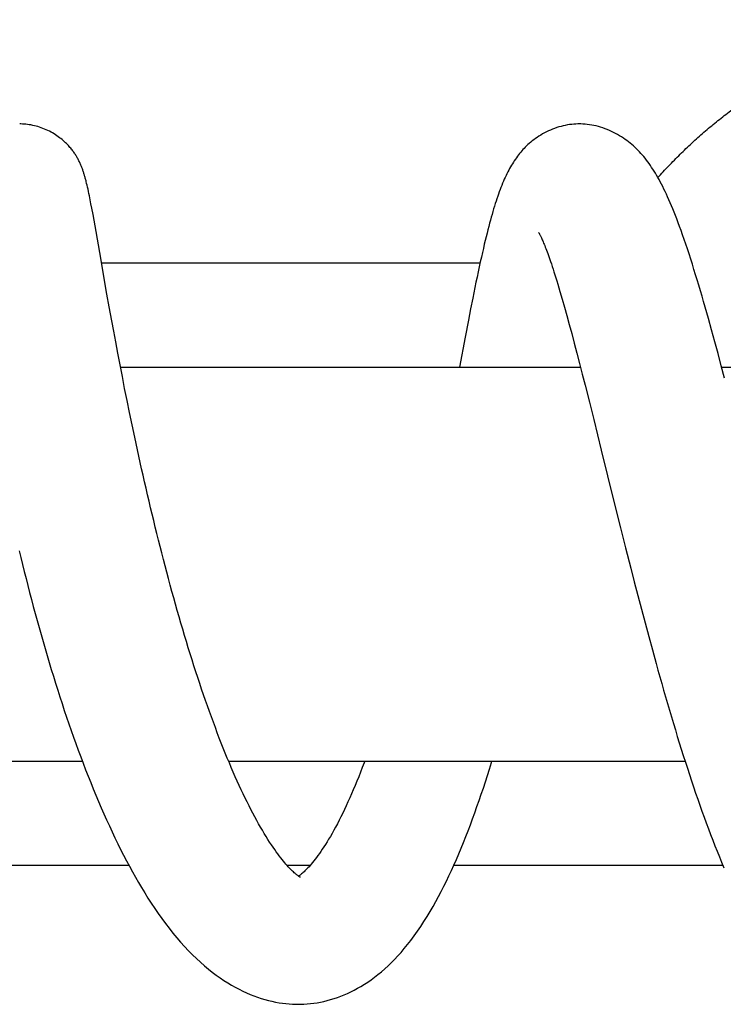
# Model space of a CAD drawing. Header units: millimetres. Extents: x 198 to 322, y 60 to 268.
# Tile 62 of 110: x 294.23 to 297.27, y 100.94 to 105.19. Entities that reach past the tile are written whole.
import ezdxf

# ---------------------------------------------------------------- set-up
doc = ezdxf.new("R2010")
doc.units = ezdxf.units.MM
doc.header["$LTSCALE"] = 30.734
doc.layers.get('0').update_dxf_attribs({"linetype": 'CONTINUOUS'})

msp = doc.modelspace()

# ---------------------------------------------------------------- linework, layer by layer
at = {"color": 7, "linetype": 'Continuous'}
for p, q in [((294.5203, 104.4818), (294.5184, 104.4895)), ((294.5223, 104.4738), (294.5203, 104.4818)), ((294.5242, 104.4654), (294.5223, 104.4738)), ((294.5262, 104.4566), (294.5242, 104.4654)), ((294.5282, 104.4474), (294.5262, 104.4566)), ((294.5302, 104.4377), (294.5282, 104.4474)), ((294.5323, 104.4275), (294.5302, 104.4377)), ((294.5356, 104.4113), (294.5323, 104.4275)), ((294.539, 104.3937), (294.5356, 104.4113)), ((294.5426, 104.3747), (294.539, 104.3937)), ((294.5478, 104.3469), (294.5426, 104.3747)), ((294.5564, 104.299), (294.5478, 104.3469)), ((294.5809, 104.1585), (294.5564, 104.299)), ((294.5961, 104.0712), (294.5809, 104.1585)), ((294.5844, 104.1384), (296.2177, 104.1384)), ((294.608, 104.0042), (294.5961, 104.0712)), ((294.6178, 103.9488), (294.608, 104.0042)), ((296.5624, 104.0158), (296.572, 103.9828)), ((296.1861, 103.9867), (296.1768, 103.9398)), ((296.572, 103.9828), (296.5819, 103.948)), ((294.6289, 103.8881), (294.6178, 103.9488)), ((296.1768, 103.9398), (296.1674, 103.8919)), ((296.5819, 103.948), (296.5921, 103.9115)), ((294.6369, 103.8441), (294.6289, 103.8881)), ((296.1674, 103.8919), (296.1532, 103.8182)), ((296.5921, 103.9115), (296.6025, 103.8733)), ((296.6025, 103.8733), (296.6132, 103.8334)), ((297.2166, 103.8494), (297.2027, 103.8991)), ((294.6456, 103.7973), (294.6369, 103.8441)), ((296.6132, 103.8334), (296.6242, 103.7919)), ((297.2305, 103.7986), (297.2166, 103.8494)), ((294.6549, 103.7484), (294.6456, 103.7973)), ((296.1532, 103.8182), (296.1287, 103.6884)), ((296.6242, 103.7919), (296.6355, 103.7489)), ((297.2444, 103.747), (297.2305, 103.7986)), ((294.6644, 103.6983), (294.6549, 103.7484)), ((296.6355, 103.7489), (296.647, 103.7043)), ((297.2584, 103.6945), (297.2444, 103.747)), ((296.647, 103.7043), (296.6587, 103.6584)), ((294.6743, 103.6478), (294.6644, 103.6983)), ((294.6664, 103.6884), (296.651, 103.6884)), ((296.6587, 103.6584), (296.6707, 103.6111)), ((297.2725, 103.6412), (297.2584, 103.6945)), ((297.26, 103.6884), (299.2533, 103.6884)), ((294.6843, 103.5967), (294.6743, 103.6478)), ((294.6947, 103.5451), (294.6843, 103.5967)), ((296.6707, 103.6111), (296.6891, 103.5378)), ((294.7054, 103.4928), (294.6947, 103.5451)), ((296.6891, 103.5378), (296.708, 103.462)), ((294.7164, 103.4398), (294.7054, 103.4928)), ((296.708, 103.462), (296.7405, 103.3306)), ((294.7277, 103.3863), (294.7164, 103.4398)), ((294.7394, 103.3321), (294.7277, 103.3863)), ((294.7514, 103.2772), (294.7394, 103.3321)), ((296.7405, 103.3306), (296.7953, 103.109)), ((296.7953, 103.109), (296.8238, 102.9948)), ((296.8238, 102.9948), (296.8457, 102.9082)), ((296.8457, 102.9082), (296.8679, 102.8208)), ((296.8679, 102.8208), (296.883, 102.7621)), ((296.883, 102.7621), (296.8983, 102.7032)), ((296.8983, 102.7032), (296.9138, 102.6441)), ((296.9138, 102.6441), (296.9294, 102.5851)), ((296.9294, 102.5851), (296.9452, 102.5263)), ((296.9452, 102.5263), (296.9611, 102.4678)), ((296.9611, 102.4678), (296.9771, 102.4096)), ((292.5964, 101.9884), (294.5016, 101.9884)), ((295.1326, 101.9884), (297.1019, 101.9884)), ((293.844, 101.5384), (294.7024, 101.5384)), ((295.3844, 101.5384), (295.4849, 101.5384)), ((296.1043, 101.5384), (297.2653, 101.5384))]:
    msp.add_line(p, q, dxfattribs=at)
for points in [[(294.5184, 104.4895), (294.5175, 104.4932), (294.5165, 104.4969), (294.5156, 104.5005), (294.5146, 104.504), (294.5137, 104.5075), (294.5127, 104.5109), (294.5117, 104.5143), (294.5107, 104.5176), (294.5097, 104.5209), (294.5087, 104.5242), (294.5077, 104.5275), (294.5066, 104.5308), (294.5055, 104.5341), (294.5044, 104.5374), (294.5032, 104.5408), (294.502, 104.5441), (294.5008, 104.5475), (294.4995, 104.5509), (294.4981, 104.5543), (294.4967, 104.5578), (294.4953, 104.5612), (294.4938, 104.5647), (294.4922, 104.5683), (294.4906, 104.5718), (294.4889, 104.5753), (294.4872, 104.5789), (294.4854, 104.5824), (294.4836, 104.5859), (294.4817, 104.5894), (294.4798, 104.5928), (294.4779, 104.5962), (294.4759, 104.5995), (294.4739, 104.6028), (294.4718, 104.6061), (294.4697, 104.6093), (294.4675, 104.6126), (294.4652, 104.6159), (294.4628, 104.6193), (294.4602, 104.6227), (294.4575, 104.6263), (294.4546, 104.6299), (294.4516, 104.6336), (294.4484, 104.6374), (294.445, 104.6412), (294.4414, 104.6452), (294.4375, 104.6493), (294.4334, 104.6534), (294.429, 104.6576), (294.4244, 104.6619), (294.4196, 104.6663), (294.4145, 104.6706), (294.4091, 104.6749), (294.4036, 104.6792), (294.3979, 104.6834), (294.3919, 104.6875), (294.3858, 104.6916), (294.3795, 104.6955), (294.3731, 104.6994), (294.3665, 104.7031), (294.3597, 104.7066), (294.3528, 104.7101), (294.3458, 104.7133), (294.3387, 104.7164), (294.3315, 104.7193), (294.3243, 104.722), (294.317, 104.7245), (294.3096, 104.7268), (294.3023, 104.7289), (294.2949, 104.7307), (294.2875, 104.7324), (294.2801, 104.7339), (294.2727, 104.7352), (294.2654, 104.7362), (294.258, 104.7371), (294.2507, 104.7377), (294.2435, 104.7381), (294.2364, 104.7384), (294.2315, 104.7384)], [(296.6457, 104.7384), (296.6398, 104.7383), (296.6311, 104.738), (296.6222, 104.7375), (296.6132, 104.7366), (296.604, 104.7355), (296.5948, 104.734), (296.5855, 104.7323), (296.5762, 104.7303), (296.5669, 104.728), (296.5577, 104.7254), (296.5484, 104.7225), (296.5393, 104.7193), (296.5302, 104.7159), (296.5213, 104.7122), (296.5125, 104.7083), (296.5039, 104.7041), (296.4955, 104.6998), (296.4872, 104.6952), (296.4792, 104.6905), (296.4714, 104.6856), (296.4638, 104.6806), (296.4565, 104.6755), (296.4494, 104.6702), (296.4426, 104.665), (296.4361, 104.6596), (296.4299, 104.6543), (296.424, 104.649), (296.4183, 104.6436), (296.4129, 104.6383), (296.4077, 104.633), (296.4027, 104.6276), (296.3977, 104.6221), (296.3929, 104.6165), (296.3881, 104.6108), (296.3834, 104.6048), (296.3787, 104.5988), (296.3742, 104.5926), (296.3698, 104.5863), (296.3654, 104.5799), (296.3612, 104.5734), (296.3571, 104.5669), (296.353, 104.5601), (296.349, 104.5532), (296.3451, 104.5461), (296.3411, 104.5389), (296.3372, 104.5314), (296.3334, 104.5237), (296.3296, 104.5158), (296.3258, 104.5077), (296.3221, 104.4994), (296.3184, 104.4909), (296.3148, 104.4823), (296.3112, 104.4734), (296.3077, 104.4644), (296.3041, 104.4552), (296.3006, 104.4457), (296.2972, 104.436), (296.2937, 104.426), (296.2902, 104.4157), (296.2867, 104.4052), (296.2833, 104.3944), (296.2798, 104.3833), (296.2763, 104.3719), (296.2729, 104.3602), (296.2694, 104.3481), (296.2659, 104.3357), (296.2623, 104.3229), (296.2587, 104.3096), (296.2551, 104.2959), (296.2514, 104.2817), (296.2477, 104.267), (296.2439, 104.2517), (296.24, 104.2358), (296.236, 104.2191), (296.2319, 104.2015), (296.2277, 104.183), (296.2233, 104.1635), (296.2187, 104.143), (296.2141, 104.1217), (296.2093, 104.0997), (296.2047, 104.0775), (296.2, 104.055), (296.1953, 104.0325), (296.1861, 103.9867)], [(297.2027, 103.8991), (297.1958, 103.9235), (297.189, 103.9477), (297.1821, 103.9716), (297.1752, 103.9953), (297.1683, 104.0187), (297.1615, 104.0419), (297.1545, 104.0649), (297.1476, 104.0877), (297.1405, 104.1105), (297.1335, 104.133), (297.1263, 104.1554), (297.1192, 104.1774), (297.1121, 104.199), (297.1051, 104.22), (297.0981, 104.2402), (297.0914, 104.2596), (297.0848, 104.278), (297.0784, 104.2956), (297.0722, 104.3123), (297.0661, 104.3283), (297.0602, 104.3435), (297.0544, 104.3581), (297.0488, 104.3721), (297.0432, 104.3856), (297.0376, 104.3986), (297.0322, 104.4111), (297.0268, 104.4232), (297.0214, 104.4349), (297.0161, 104.4462), (297.0108, 104.4572), (297.0056, 104.4678), (297.0003, 104.4782), (296.995, 104.4882), (296.9898, 104.498), (296.9845, 104.5075), (296.9792, 104.5167), (296.9739, 104.5257), (296.9686, 104.5344), (296.9632, 104.5429), (296.9578, 104.5511), (296.9523, 104.5592), (296.9467, 104.5672), (296.9411, 104.5749), (296.9353, 104.5826), (296.9295, 104.59), (296.9235, 104.5973), (296.9174, 104.6045), (296.9112, 104.6115), (296.9049, 104.6183), (296.8986, 104.6249), (296.8921, 104.6314), (296.8855, 104.6377), (296.8789, 104.6437), (296.8722, 104.6496), (296.8654, 104.6553), (296.8585, 104.6609), (296.8513, 104.6664), (296.8438, 104.6718), (296.836, 104.6772), (296.8279, 104.6825), (296.8196, 104.6877), (296.8111, 104.6927), (296.8024, 104.6975), (296.7936, 104.7021), (296.7846, 104.7064), (296.7755, 104.7105), (296.7663, 104.7143), (296.7569, 104.718), (296.7474, 104.7213), (296.7379, 104.7243), (296.7283, 104.7271), (296.7187, 104.7296), (296.709, 104.7317), (296.6994, 104.7336), (296.6899, 104.7351), (296.6804, 104.7364), (296.6709, 104.7373), (296.6616, 104.738), (296.6523, 104.7383), (296.6457, 104.7384)], [(296.4703, 104.2693), (296.4703, 104.2694), (296.4702, 104.2695), (296.4703, 104.2694), (296.4705, 104.269), (296.4709, 104.2685), (296.4713, 104.2677), (296.4719, 104.2668), (296.4726, 104.2656), (296.4734, 104.2641), (296.4743, 104.2624), (296.4754, 104.2605), (296.4765, 104.2582), (296.4778, 104.2557), (296.4792, 104.2529), (296.4807, 104.2498), (296.4823, 104.2463), (296.4841, 104.2426), (296.4859, 104.2386), (296.4878, 104.2342), (296.4899, 104.2295), (296.492, 104.2245), (296.4942, 104.2191), (296.4965, 104.2133), (296.499, 104.2072), (296.5015, 104.2007), (296.5041, 104.1939), (296.5069, 104.1866), (296.5097, 104.179), (296.5126, 104.1709), (296.5157, 104.1624), (296.5188, 104.1534), (296.5221, 104.144), (296.5254, 104.134), (296.5289, 104.1234), (296.5326, 104.1123), (296.5364, 104.1005)], [(296.5364, 104.1005), (296.5445, 104.0749), (296.5488, 104.0611), (296.5532, 104.0466), (296.5577, 104.0315), (296.5624, 104.0158)], [(295.4424, 101.4867), (295.4424, 101.4868), (295.442, 101.4869), (295.4413, 101.4873), (295.4403, 101.4879), (295.439, 101.4886), (295.4374, 101.4896), (295.4355, 101.4908), (295.4334, 101.4923), (295.431, 101.494), (295.4284, 101.496), (295.4256, 101.4982), (295.4225, 101.5007), (295.4193, 101.5034), (295.4158, 101.5065), (295.4121, 101.5099), (295.4081, 101.5136), (295.404, 101.5176), (295.3997, 101.522), (295.3951, 101.5267), (295.3904, 101.5318), (295.3855, 101.5373), (295.3803, 101.5432), (295.3749, 101.5495), (295.3693, 101.5562), (295.3635, 101.5634), (295.3574, 101.5711), (295.3512, 101.5792), (295.3448, 101.5878), (295.3383, 101.5968), (295.3315, 101.6063), (295.3246, 101.6164), (295.3174, 101.6271), (295.3099, 101.6384), (295.3022, 101.6504), (295.2944, 101.663), (295.2864, 101.6761), (295.2783, 101.6896), (295.2702, 101.7035), (295.2621, 101.7178), (295.254, 101.7325), (295.2458, 101.7475), (295.2375, 101.763), (295.2293, 101.7788), (295.2209, 101.7951), (295.2126, 101.8117), (295.2042, 101.8288), (295.1958, 101.8463), (295.1873, 101.8643), (295.1788, 101.8826), (295.1703, 101.9014), (295.1617, 101.9205), (295.1531, 101.9401), (295.1445, 101.9601), (295.1359, 101.9805), (295.1272, 102.0012), (295.1186, 102.0223), (295.1099, 102.0438), (295.1013, 102.0656), (295.0927, 102.0877), (295.0841, 102.1101), (295.0755, 102.1328), (295.067, 102.1557), (295.0585, 102.179), (295.05, 102.2025), (295.0415, 102.2262), (295.0331, 102.2502), (295.0248, 102.2744), (295.0165, 102.2989), (295.0082, 102.3236), (294.9999, 102.3486), (294.9917, 102.3738), (294.9834, 102.3994), (294.9753, 102.4252), (294.9671, 102.4512), (294.959, 102.4775), (294.9509, 102.5039), (294.9429, 102.5305), (294.9349, 102.5573), (294.927, 102.5842), (294.9192, 102.6113), (294.9114, 102.6385), (294.9037, 102.6658), (294.896, 102.6931), (294.8884, 102.7206), (294.8809, 102.7481), (294.8735, 102.7757), (294.8661, 102.8033), (294.8588, 102.831), (294.8516, 102.8588), (294.8444, 102.8866), (294.8373, 102.9144), (294.8303, 102.9423), (294.8233, 102.9702), (294.8164, 102.9981), (294.8096, 103.0261), (294.8029, 103.0541), (294.7962, 103.0821), (294.7896, 103.11), (294.783, 103.138), (294.7765, 103.166), (294.7701, 103.1939), (294.7638, 103.2218), (294.7576, 103.2496), (294.7514, 103.2772)], [(294.229, 102.8963), (294.2363, 102.8664), (294.2436, 102.8364), (294.2511, 102.8064), (294.2587, 102.7763), (294.2664, 102.7462), (294.2742, 102.716), (294.2822, 102.6858), (294.2902, 102.6556), (294.2984, 102.6254), (294.3067, 102.5951), (294.315, 102.5649), (294.3235, 102.5347), (294.3322, 102.5045), (294.3409, 102.4743), (294.3497, 102.4442), (294.3586, 102.4142), (294.3677, 102.3843), (294.3768, 102.3544), (294.3861, 102.3247), (294.3954, 102.2951), (294.4048, 102.2657), (294.4144, 102.2364), (294.424, 102.2072), (294.4338, 102.1782), (294.4436, 102.1493), (294.4536, 102.1206), (294.4637, 102.092), (294.4739, 102.0636), (294.4842, 102.0352), (294.4947, 102.0069), (294.5053, 101.9788), (294.516, 101.9508), (294.5269, 101.923), (294.5379, 101.8953), (294.549, 101.8679), (294.5602, 101.8407), (294.5716, 101.8137), (294.583, 101.7869), (294.5946, 101.7603), (294.6064, 101.7341), (294.6182, 101.7081), (294.6302, 101.6823), (294.6423, 101.6569), (294.6545, 101.6317), (294.6668, 101.6069), (294.6793, 101.5824), (294.6919, 101.5582), (294.7046, 101.5344), (294.7174, 101.5109), (294.7304, 101.4877), (294.7436, 101.4648), (294.7571, 101.4421), (294.7708, 101.4194), (294.7849, 101.3969), (294.7993, 101.3746), (294.8141, 101.3524), (294.8292, 101.3304), (294.8446, 101.3087), (294.8603, 101.2874), (294.8763, 101.2664), (294.8926, 101.2459), (294.9091, 101.2259), (294.9258, 101.2065), (294.9428, 101.1877), (294.9598, 101.1696), (294.977, 101.1522), (294.9942, 101.1356), (295.0113, 101.1198), (295.0283, 101.1048), (295.0453, 101.0907), (295.0622, 101.0773), (295.079, 101.0647), (295.0957, 101.0528), (295.1123, 101.0416), (295.1289, 101.0311), (295.1453, 101.0213), (295.1617, 101.012), (295.178, 101.0035), (295.1941, 100.9955), (295.2102, 100.988), (295.2262, 100.9812), (295.2421, 100.9749), (295.2579, 100.9692), (295.2736, 100.9639), (295.2892, 100.9592), (295.3046, 100.9551), (295.3199, 100.9514), (295.3351, 100.9481), (295.3502, 100.9454), (295.3651, 100.9431), (295.3799, 100.9413), (295.3946, 100.94), (295.4091, 100.939), (295.4235, 100.9385), (295.4333, 100.9384)], [(296.9771, 102.4096), (296.9852, 102.3806), (296.9933, 102.3517), (297.0015, 102.3228), (297.0097, 102.294), (297.018, 102.2652), (297.0263, 102.2365), (297.0347, 102.208), (297.0431, 102.1795), (297.0516, 102.1511), (297.0601, 102.1229), (297.0687, 102.0948), (297.0773, 102.0669), (297.0859, 102.0392), (297.0945, 102.0117), (297.1033, 101.9843), (297.112, 101.9571), (297.1208, 101.9301), (297.1297, 101.9034), (297.1386, 101.8768), (297.1475, 101.8504), (297.1565, 101.8242), (297.1656, 101.7982), (297.1747, 101.7724), (297.1839, 101.7469), (297.1932, 101.7216), (297.2025, 101.6965), (297.2118, 101.6717), (297.2213, 101.6471), (297.2308, 101.6228), (297.2404, 101.5988), (297.2501, 101.5749), (297.2599, 101.5513), (297.2698, 101.5278)], [(295.4332, 100.9384), (295.4434, 100.9385), (295.4577, 100.939), (295.472, 100.94), (295.4863, 100.9413), (295.5007, 100.9431), (295.5151, 100.9453), (295.5295, 100.948), (295.544, 100.9511), (295.5585, 100.9546), (295.573, 100.9586), (295.5876, 100.963), (295.6022, 100.9679), (295.6167, 100.9733), (295.6313, 100.9792), (295.6458, 100.9855), (295.6603, 100.9923), (295.6747, 100.9996), (295.6892, 101.0074), (295.7038, 101.0158), (295.7185, 101.0247), (295.7332, 101.0343), (295.7479, 101.0445), (295.7625, 101.0553), (295.7772, 101.0667), (295.7917, 101.0786), (295.8062, 101.0911), (295.8205, 101.1042), (295.8347, 101.1179), (295.8488, 101.1321), (295.8628, 101.147), (295.8769, 101.1626), (295.8909, 101.179), (295.905, 101.1963), (295.9192, 101.2145), (295.9335, 101.2337), (295.9477, 101.2537), (295.9618, 101.2744), (295.9757, 101.2956), (295.9892, 101.3171), (296.0022, 101.3388), (296.0148, 101.3604), (296.027, 101.3822), (296.0388, 101.404), (296.0503, 101.4259), (296.0615, 101.448), (296.0726, 101.4704), (296.0835, 101.493), (296.0942, 101.5161), (296.1048, 101.5396), (296.1154, 101.5634), (296.1258, 101.5876), (296.1361, 101.6122), (296.1462, 101.637), (296.1562, 101.6622), (296.1661, 101.6876), (296.1759, 101.7133), (296.1855, 101.7391), (296.195, 101.7653), (296.2044, 101.7916), (296.2136, 101.8182), (296.2228, 101.845), (296.2318, 101.872), (296.2408, 101.8992), (296.2496, 101.9266), (296.2583, 101.9541), (296.2669, 101.9818), (296.2689, 101.9884)], [(295.7199, 101.9884), (295.7172, 101.981), (295.7094, 101.9606), (295.7017, 101.9406), (295.6939, 101.921), (295.6862, 101.9018), (295.6785, 101.883), (295.6708, 101.8647), (295.6631, 101.8468), (295.6555, 101.8294), (295.6478, 101.8124), (295.6402, 101.7957), (295.6326, 101.7795), (295.6249, 101.7636), (295.6173, 101.748), (295.6096, 101.7328), (295.6019, 101.718), (295.5942, 101.7035), (295.5866, 101.6896), (295.5791, 101.6761), (295.5717, 101.6632), (295.5644, 101.6509), (295.5574, 101.6392), (295.5504, 101.6282), (295.5437, 101.6176), (295.5371, 101.6076), (295.5307, 101.5981), (295.5243, 101.589), (295.5181, 101.5803), (295.5121, 101.5721), (295.5062, 101.5644), (295.5005, 101.5571), (295.495, 101.5503), (295.4896, 101.5439), (295.4845, 101.538), (295.4797, 101.5325), (295.475, 101.5274), (295.4705, 101.5227), (295.4663, 101.5184), (295.4621, 101.5144), (295.4582, 101.5106), (295.4544, 101.5072), (295.4509, 101.5041), (295.4475, 101.5013), (295.4443, 101.4987), (295.4414, 101.4965), (295.4387, 101.4946), (295.4363, 101.4929), (295.4344, 101.4916)]]:
    msp.add_lwpolyline(points, dxfattribs=at)
msp.add_open_spline([(296.985, 104.5066), (297.0002, 104.5237), (297.0316, 104.5578), (297.0805, 104.6077), (297.1313, 104.6563), (297.1834, 104.703), (297.2369, 104.7477), (297.2915, 104.7905), (297.3472, 104.8313), (297.4041, 104.87), (297.4619, 104.9066), (297.5207, 104.9411), (297.5805, 104.9734), (297.641, 105.0035), (297.7024, 105.0315), (297.7645, 105.0572), (297.8272, 105.0807), (297.8905, 105.1019), (297.9544, 105.1208), (298.0187, 105.1374), (298.0834, 105.1517), (298.1485, 105.1637), (298.2139, 105.1734), (298.2794, 105.1807), (298.3452, 105.1857), (298.4028, 105.188), (298.4386, 105.1884), (298.4524, 105.1884)], degree=3, knots=[0, 0, 0, 0, 0.068517, 0.139159, 0.20946, 0.279415, 0.349094, 0.418505, 0.487551, 0.556255, 0.624722, 0.692878, 0.760766, 0.828444, 0.895838, 0.963009, 1.02996, 1.096725, 1.1633, 1.22971, 1.295992, 1.362165, 1.428198, 1.494131, 1.560021, 1.625885, 1.667319, 1.667319, 1.667319, 1.667319], dxfattribs=at)

doc.saveas('drawing.dxf')
